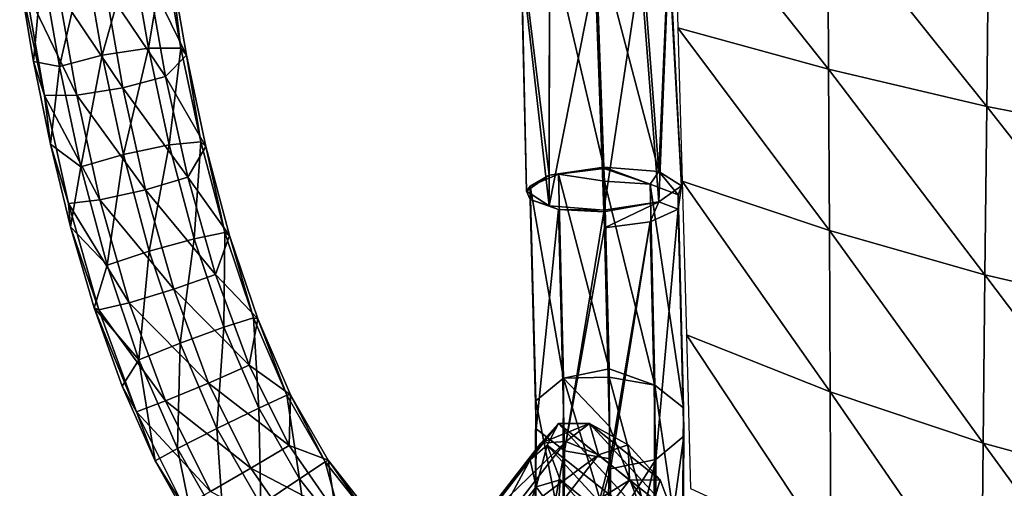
# Model space of a CAD drawing. Header units: millimetres. Extents: x -311 to 311, y 0 to 890.
# Tile 19 of 70: x -298 to -139, y 482 to 558. Entities that reach past the tile are written whole.
import ezdxf

# ---------------------------------------------------------------- set-up
doc = ezdxf.new("R2010")
doc.units = ezdxf.units.MM
doc.header["$LTSCALE"] = 81.481481
for name, color, linetype in [('10', 7, 'CONTINUOUS'), ('34', 7, 'CONTINUOUS'), ('35', 7, 'CONTINUOUS'), ('36', 7, 'CONTINUOUS'), ('7', 7, 'CONTINUOUS'), ('8', 7, 'CONTINUOUS'), ('88', 7, 'CONTINUOUS'), ('89', 7, 'CONTINUOUS'), ('9', 7, 'CONTINUOUS'), ('93', 7, 'CONTINUOUS')]:
    doc.layers.add(name, color=color, linetype=linetype)

msp = doc.modelspace()

# ---------------------------------------------------------------- linework, layer by layer
at = {"layer": '10', "linetype": 'Continuous'}
for points in [[(-203.42, 534.22, -454.11), (-194.59, 533.51, -457.71), (-204.85, 572.55, -465.2), (-203.42, 534.22, -454.11)], [(-204.85, 572.55, -465.2), (-194.59, 533.51, -457.71), (-197.51, 572.14, -467.56), (-204.85, 572.55, -465.2)], [(-197.51, 572.14, -467.56), (-194.59, 533.51, -457.71), (-192.97, 570.56, -473.61), (-197.51, 572.14, -467.56)], [(-194.59, 533.51, -457.71), (-190.93, 531.18, -466.24), (-192.97, 570.56, -473.61), (-194.59, 533.51, -457.71)], [(-192.97, 570.56, -473.61), (-190.93, 531.18, -466.24), (-192.97, 568.41, -481.03), (-192.97, 570.56, -473.61)], [(-192.97, 568.41, -481.03), (-194.59, 528.59, -474.69), (-197.51, 566.52, -486.99), (-192.97, 568.41, -481.03)], [(-190.93, 531.18, -466.24), (-194.59, 528.59, -474.69), (-192.97, 568.41, -481.03), (-190.93, 531.18, -466.24)], [(-203.42, 527.27, -478.12), (-204.85, 565.61, -489.21), (-197.51, 566.52, -486.99), (-203.42, 527.27, -478.12)], [(-194.59, 528.59, -474.69), (-203.42, 527.27, -478.12), (-197.51, 566.52, -486.99), (-194.59, 528.59, -474.69)]]:
    msp.add_3dface(points, dxfattribs=at)
at = {"layer": '34', "linetype": 'Continuous'}
for points in [[(-212.57, 489.39, -435.38), (-194.07, 474.69, -438.04), (-210.76, 492.87, -442.03), (-212.57, 489.39, -435.38)], [(-205.77, 492.88, -447.93), (-210.76, 492.87, -442.03), (-192.26, 478.18, -444.7), (-205.77, 492.88, -447.93)], [(-210.76, 492.87, -442.03), (-194.07, 474.69, -438.04), (-192.26, 478.18, -444.7), (-210.76, 492.87, -442.03)], [(-199.49, 489.41, -450.81), (-205.77, 492.88, -447.93), (-194.33, 483.8, -449.57), (-199.49, 489.41, -450.81)], [(-194.33, 483.8, -449.57), (-205.77, 492.88, -447.93), (-192.26, 478.18, -444.7), (-194.33, 483.8, -449.57)], [(-199.06, 474.69, -432.15), (-194.07, 474.69, -438.04), (-212.57, 489.39, -435.38), (-199.06, 474.69, -432.15)], [(-210.49, 483.77, -430.5), (-199.06, 474.69, -432.15), (-212.57, 489.39, -435.38), (-210.49, 483.77, -430.5)], [(-205.33, 478.15, -429.27), (-199.06, 474.69, -432.15), (-210.49, 483.77, -430.5), (-205.33, 478.15, -429.27)]]:
    msp.add_3dface(points, dxfattribs=at)
at = {"layer": '35', "linetype": 'Continuous'}
for points in [[(-212.57, 489.39, -435.38), (-210.76, 492.87, -442.03), (-215.32, 487.02, -438.81), (-212.57, 489.39, -435.38)], [(-210.76, 492.87, -442.03), (-213.57, 489.69, -444.44), (-215.32, 487.02, -438.81), (-210.76, 492.87, -442.03)], [(-224.72, 475.33, -454.47), (-226.39, 472.76, -448.77), (-213.57, 489.69, -444.44), (-224.72, 475.33, -454.47)], [(-213.57, 489.69, -444.44), (-226.39, 472.76, -448.77), (-215.32, 487.02, -438.81), (-213.57, 489.69, -444.44)], [(-212.57, 489.39, -435.38), (-215.32, 487.02, -438.81), (-214.33, 482.66, -434.13), (-212.57, 489.39, -435.38)], [(-210.49, 483.77, -430.5), (-212.57, 489.39, -435.38), (-214.33, 482.66, -434.13), (-210.49, 483.77, -430.5)], [(-226.39, 472.76, -448.77), (-225.17, 468.71, -443.88), (-215.32, 487.02, -438.81), (-226.39, 472.76, -448.77)], [(-215.32, 487.02, -438.81), (-225.17, 468.71, -443.88), (-214.33, 482.66, -434.13), (-215.32, 487.02, -438.81)], [(-225.17, 468.71, -443.88), (-221.37, 464.26, -441.1), (-214.33, 482.66, -434.13), (-225.17, 468.71, -443.88)], [(-214.33, 482.66, -434.13), (-221.37, 464.26, -441.1), (-210.86, 477.81, -431.64), (-214.33, 482.66, -434.13)], [(-210.49, 483.77, -430.5), (-214.33, 482.66, -434.13), (-210.86, 477.81, -431.64), (-210.49, 483.77, -430.5)], [(-205.33, 478.15, -429.27), (-210.49, 483.77, -430.5), (-210.86, 477.81, -431.64), (-205.33, 478.15, -429.27)]]:
    msp.add_3dface(points, dxfattribs=at)
at = {"layer": '36', "linetype": 'Continuous'}
for points in [[(-210.76, 492.87, -442.03), (-205.77, 492.88, -447.93), (-213.57, 489.69, -444.44), (-210.76, 492.87, -442.03)], [(-213.57, 489.69, -444.44), (-205.77, 492.88, -447.93), (-209.54, 489.98, -449.49), (-213.57, 489.69, -444.44)], [(-205.77, 492.88, -447.93), (-204.31, 487.8, -452.62), (-209.54, 489.98, -449.49), (-205.77, 492.88, -447.93)], [(-205.77, 492.88, -447.93), (-199.49, 489.41, -450.81), (-204.31, 487.8, -452.62), (-205.77, 492.88, -447.93)], [(-224.72, 475.33, -454.47), (-213.57, 489.69, -444.44), (-209.54, 489.98, -449.49), (-224.72, 475.33, -454.47)], [(-220.61, 475.73, -459.45), (-224.72, 475.33, -454.47), (-209.54, 489.98, -449.49), (-220.61, 475.73, -459.45)], [(-204.31, 487.8, -452.62), (-220.61, 475.73, -459.45), (-209.54, 489.98, -449.49), (-204.31, 487.8, -452.62)], [(-199.49, 489.41, -450.81), (-199.29, 483.74, -452.99), (-204.31, 487.8, -452.62), (-199.49, 489.41, -450.81)], [(-199.49, 489.41, -450.81), (-194.33, 483.8, -449.57), (-199.29, 483.74, -452.99), (-199.49, 489.41, -450.81)], [(-215.15, 473.85, -462.37), (-220.61, 475.73, -459.45), (-204.31, 487.8, -452.62), (-215.15, 473.85, -462.37)], [(-199.29, 483.74, -452.99), (-215.15, 473.85, -462.37), (-204.31, 487.8, -452.62), (-199.29, 483.74, -452.99)], [(-209.81, 470.2, -462.45), (-215.15, 473.85, -462.37), (-199.29, 483.74, -452.99), (-209.81, 470.2, -462.45)], [(-195.82, 478.88, -450.5), (-209.81, 470.2, -462.45), (-199.29, 483.74, -452.99), (-195.82, 478.88, -450.5)], [(-194.33, 483.8, -449.57), (-195.82, 478.88, -450.5), (-199.29, 483.74, -452.99), (-194.33, 483.8, -449.57)], [(-194.33, 483.8, -449.57), (-192.26, 478.18, -444.7), (-195.82, 478.88, -450.5), (-194.33, 483.8, -449.57)]]:
    msp.add_3dface(points, dxfattribs=at)
at = {"layer": '7', "linetype": 'Continuous'}
for points in [[(-212.25, 532.9, -457.53), (-203.41, 533.99, -454.04), (-203.42, 534.22, -454.11), (-212.25, 532.9, -457.53)], [(-210.75, 533.07, -456.26), (-203.41, 533.99, -454.04), (-212.25, 532.9, -457.53), (-210.75, 533.07, -456.26)], [(-203.41, 533.99, -454.04), (-210.75, 533.07, -456.26), (-203.34, 531.92, -453.41), (-203.41, 533.99, -454.04)], [(-215.91, 530.32, -465.99), (-215.29, 531.16, -462.21), (-212.25, 532.9, -457.53), (-215.91, 530.32, -465.99)], [(-215.29, 531.16, -462.21), (-209.91, 500.19, -440.32), (-210.75, 533.07, -456.26), (-215.29, 531.16, -462.21)], [(-215.29, 531.16, -462.21), (-210.75, 533.07, -456.26), (-212.25, 532.9, -457.53), (-215.29, 531.16, -462.21)], [(-209.91, 500.19, -440.32), (-202.58, 501.67, -438.37), (-210.75, 533.07, -456.26), (-209.91, 500.19, -440.32)], [(-210.75, 533.07, -456.26), (-202.58, 501.67, -438.37), (-203.34, 531.92, -453.41), (-210.75, 533.07, -456.26)], [(-215.29, 529, -469.63), (-215.29, 531.16, -462.21), (-215.91, 530.32, -465.99), (-215.29, 529, -469.63)], [(-212.25, 527.99, -474.52), (-215.29, 529, -469.63), (-215.91, 530.32, -465.99), (-212.25, 527.99, -474.52)], [(-214.4, 496.51, -445.42), (-209.91, 500.19, -440.32), (-215.29, 531.16, -462.21), (-214.4, 496.51, -445.42)], [(-215.29, 529, -469.63), (-214.4, 496.51, -445.42), (-215.29, 531.16, -462.21), (-215.29, 529, -469.63)], [(-214.34, 492.03, -451.71), (-214.4, 496.51, -445.42), (-215.29, 529, -469.63), (-214.34, 492.03, -451.71)], [(-210.75, 527.4, -475.67), (-214.34, 492.03, -451.71), (-215.29, 529, -469.63), (-210.75, 527.4, -475.67)], [(-210.75, 527.4, -475.67), (-215.29, 529, -469.63), (-212.25, 527.99, -474.52), (-210.75, 527.4, -475.67)], [(-209.75, 488.47, -456.8), (-214.34, 492.03, -451.71), (-210.75, 527.4, -475.67), (-209.75, 488.47, -456.8)], [(-203.42, 527.27, -478.12), (-210.75, 527.4, -475.67), (-212.25, 527.99, -474.52), (-203.42, 527.27, -478.12)], [(-203.41, 526.98, -478.04), (-209.75, 488.47, -456.8), (-210.75, 527.4, -475.67), (-203.41, 526.98, -478.04)], [(-203.41, 526.98, -478.04), (-210.75, 527.4, -475.67), (-203.42, 527.27, -478.12), (-203.41, 526.98, -478.04)], [(-203.32, 524.44, -477.27), (-209.75, 488.47, -456.8), (-203.41, 526.98, -478.04), (-203.32, 524.44, -477.27)], [(-202.39, 487.17, -458.74), (-209.75, 488.47, -456.8), (-203.32, 524.44, -477.27), (-202.39, 487.17, -458.74)], [(-202.58, 501.67, -438.37), (-209.91, 500.19, -440.32), (-202.57, 500.36, -437.43), (-202.58, 501.67, -438.37)], [(-214.4, 496.51, -445.42), (-210.04, 474.37, -414.47), (-209.91, 500.19, -440.32), (-214.4, 496.51, -445.42)], [(-210.04, 474.37, -414.47), (-202.71, 476.28, -412.96), (-209.91, 500.19, -440.32), (-210.04, 474.37, -414.47)], [(-202.57, 500.36, -437.43), (-209.91, 500.19, -440.32), (-202.52, 492.41, -430.98), (-202.57, 500.36, -437.43)], [(-209.91, 500.19, -440.32), (-202.71, 476.28, -412.96), (-202.52, 492.41, -430.98), (-209.91, 500.19, -440.32)], [(-214.54, 469.3, -418.17), (-210.04, 474.37, -414.47), (-214.4, 496.51, -445.42), (-214.54, 469.3, -418.17)], [(-214.34, 492.03, -451.71), (-214.54, 469.3, -418.17), (-214.4, 496.51, -445.42), (-214.34, 492.03, -451.71)], [(-214.49, 463, -422.65), (-214.54, 469.3, -418.17), (-214.34, 492.03, -451.71), (-214.49, 463, -422.65)], [(-209.75, 488.47, -456.8), (-214.49, 463, -422.65), (-214.34, 492.03, -451.71), (-209.75, 488.47, -456.8)], [(-209.91, 457.88, -426.18), (-214.49, 463, -422.65), (-209.75, 488.47, -456.8), (-209.91, 457.88, -426.18)], [(-202.39, 487.17, -458.74), (-209.91, 457.88, -426.18), (-209.75, 488.47, -456.8), (-202.39, 487.17, -458.74)], [(-202.37, 485.56, -457.57), (-209.91, 457.88, -426.18), (-202.39, 487.17, -458.74), (-202.37, 485.56, -457.57)], [(-202.31, 475.77, -449.64), (-209.91, 457.88, -426.18), (-202.37, 485.56, -457.57), (-202.31, 475.77, -449.64)]]:
    msp.add_3dface(points, dxfattribs=at)
at = {"layer": '8', "linetype": 'Continuous'}
for points in [[(-203.42, 534.22, -454.11), (-203.41, 533.99, -454.04), (-195.99, 531.45, -455.76), (-203.42, 534.22, -454.11)], [(-203.42, 534.22, -454.11), (-195.99, 531.45, -455.76), (-194.59, 533.51, -457.71), (-203.42, 534.22, -454.11)], [(-203.41, 533.99, -454.04), (-203.34, 531.92, -453.41), (-195.99, 531.45, -455.76), (-203.41, 533.99, -454.04)], [(-195.99, 531.45, -455.76), (-191.45, 529.73, -461.77), (-194.59, 533.51, -457.71), (-195.99, 531.45, -455.76)], [(-194.59, 533.51, -457.71), (-191.45, 529.73, -461.77), (-190.93, 531.18, -466.24), (-194.59, 533.51, -457.71)], [(-203.34, 531.92, -453.41), (-202.58, 501.67, -438.37), (-195.2, 499.03, -439.34), (-203.34, 531.92, -453.41)], [(-203.34, 531.92, -453.41), (-195.2, 499.03, -439.34), (-195.99, 531.45, -455.76), (-203.34, 531.92, -453.41)], [(-195.2, 499.03, -439.34), (-190.61, 495.38, -444.37), (-195.99, 531.45, -455.76), (-195.2, 499.03, -439.34)], [(-195.99, 531.45, -455.76), (-190.61, 495.38, -444.37), (-191.45, 529.73, -461.77), (-195.99, 531.45, -455.76)], [(-190.93, 531.18, -466.24), (-191.44, 527.41, -469.14), (-194.59, 528.59, -474.69), (-190.93, 531.18, -466.24)], [(-191.45, 529.73, -461.77), (-191.44, 527.41, -469.14), (-190.93, 531.18, -466.24), (-191.45, 529.73, -461.77)], [(-203.41, 526.98, -478.04), (-203.42, 527.27, -478.12), (-194.59, 528.59, -474.69), (-203.41, 526.98, -478.04)], [(-203.32, 524.44, -477.27), (-203.41, 526.98, -478.04), (-194.59, 528.59, -474.69), (-203.32, 524.44, -477.27)], [(-195.98, 525.4, -475.06), (-203.32, 524.44, -477.27), (-194.59, 528.59, -474.69), (-195.98, 525.4, -475.06)], [(-191.44, 527.41, -469.14), (-195.98, 525.4, -475.06), (-194.59, 528.59, -474.69), (-191.44, 527.41, -469.14)], [(-190.61, 495.38, -444.37), (-190.55, 490.81, -450.6), (-191.45, 529.73, -461.77), (-190.61, 495.38, -444.37)], [(-191.45, 529.73, -461.77), (-190.55, 490.81, -450.6), (-191.44, 527.41, -469.14), (-191.45, 529.73, -461.77)], [(-191.44, 527.41, -469.14), (-195.04, 487.06, -455.64), (-195.98, 525.4, -475.06), (-191.44, 527.41, -469.14)], [(-190.55, 490.81, -450.6), (-195.04, 487.06, -455.64), (-191.44, 527.41, -469.14), (-190.55, 490.81, -450.6)], [(-202.39, 487.17, -458.74), (-203.32, 524.44, -477.27), (-195.98, 525.4, -475.06), (-202.39, 487.17, -458.74)], [(-202.37, 485.56, -457.57), (-202.39, 487.17, -458.74), (-195.98, 525.4, -475.06), (-202.37, 485.56, -457.57)], [(-195.04, 487.06, -455.64), (-202.37, 485.56, -457.57), (-195.98, 525.4, -475.06), (-195.04, 487.06, -455.64)], [(-202.58, 501.67, -438.37), (-202.57, 500.36, -437.43), (-195.2, 499.03, -439.34), (-202.58, 501.67, -438.37)], [(-202.57, 500.36, -437.43), (-202.52, 492.41, -430.98), (-195.37, 473.67, -413.31), (-202.57, 500.36, -437.43)], [(-202.57, 500.36, -437.43), (-195.37, 473.67, -413.31), (-195.2, 499.03, -439.34), (-202.57, 500.36, -437.43)], [(-195.37, 473.67, -413.31), (-190.79, 468.51, -416.79), (-195.2, 499.03, -439.34), (-195.37, 473.67, -413.31)], [(-195.2, 499.03, -439.34), (-190.79, 468.51, -416.79), (-190.61, 495.38, -444.37), (-195.2, 499.03, -439.34)], [(-190.79, 468.51, -416.79), (-190.74, 462.17, -421.2), (-190.61, 495.38, -444.37), (-190.79, 468.51, -416.79)], [(-190.61, 495.38, -444.37), (-190.74, 462.17, -421.2), (-190.55, 490.81, -450.6), (-190.61, 495.38, -444.37)], [(-202.52, 492.41, -430.98), (-202.71, 476.28, -412.96), (-195.37, 473.67, -413.31), (-202.52, 492.41, -430.98)], [(-190.74, 462.17, -421.2), (-195.24, 457.06, -424.85), (-190.55, 490.81, -450.6), (-190.74, 462.17, -421.2)], [(-190.55, 490.81, -450.6), (-195.24, 457.06, -424.85), (-195.04, 487.06, -455.64), (-190.55, 490.81, -450.6)], [(-202.58, 455.14, -426.35), (-202.55, 455.9, -427.44), (-195.04, 487.06, -455.64), (-202.58, 455.14, -426.35)], [(-195.24, 457.06, -424.85), (-202.58, 455.14, -426.35), (-195.04, 487.06, -455.64), (-195.24, 457.06, -424.85)], [(-202.55, 455.9, -427.44), (-202.31, 475.77, -449.64), (-195.04, 487.06, -455.64), (-202.55, 455.9, -427.44)], [(-202.31, 475.77, -449.64), (-202.37, 485.56, -457.57), (-195.04, 487.06, -455.64), (-202.31, 475.77, -449.64)]]:
    msp.add_3dface(points, dxfattribs=at)
at = {"layer": '88', "linetype": 'Continuous'}
for points in [[(-270.71, 552.28, -162.04), (-276.9, 565.03, -171.46), (-273.28, 567.08, -164.98), (-270.71, 552.28, -162.04)], [(-276.9, 565.03, -171.46), (-274.06, 548.83, -168.29), (-283.79, 563.26, -174.48), (-276.9, 565.03, -171.46)], [(-274.06, 548.83, -168.29), (-276.9, 565.03, -171.46), (-270.71, 552.28, -162.04), (-274.06, 548.83, -168.29)], [(-296.58, 562.91, -167.22), (-293.57, 545.74, -163.86), (-297.58, 564.47, -159.72), (-296.58, 562.91, -167.22)], [(-297.58, 564.47, -159.72), (-293.57, 545.74, -163.86), (-295.33, 551.26, -157.03), (-297.58, 564.47, -159.72)], [(-291.31, 562.45, -172.86), (-288.39, 545.8, -169.61), (-296.58, 562.91, -167.22), (-291.31, 562.45, -172.86)], [(-296.58, 562.91, -167.22), (-288.39, 545.8, -169.61), (-293.57, 545.74, -163.86), (-296.58, 562.91, -167.22)], [(-283.79, 563.26, -174.48), (-280.94, 546.98, -171.3), (-291.31, 562.45, -172.86), (-283.79, 563.26, -174.48)], [(-291.31, 562.45, -172.86), (-280.94, 546.98, -171.3), (-288.39, 545.8, -169.61), (-291.31, 562.45, -172.86)], [(-283.79, 563.26, -174.48), (-274.06, 548.83, -168.29), (-280.94, 546.98, -171.3), (-283.79, 563.26, -174.48)], [(-267.56, 537.52, -159.87), (-274.06, 548.83, -168.29), (-270.71, 552.28, -162.04), (-267.56, 537.52, -159.87)], [(-295.33, 551.26, -157.03), (-293.57, 545.74, -163.86), (-292.63, 537.91, -154.91), (-295.33, 551.26, -157.03)], [(-274.06, 548.83, -168.29), (-270.48, 532.6, -166.02), (-280.94, 546.98, -171.3), (-274.06, 548.83, -168.29)], [(-270.48, 532.6, -166.02), (-274.06, 548.83, -168.29), (-267.56, 537.52, -159.87), (-270.48, 532.6, -166.02)], [(-280.94, 546.98, -171.3), (-277.31, 530.55, -169), (-288.39, 545.8, -169.61), (-280.94, 546.98, -171.3)], [(-280.94, 546.98, -171.3), (-270.48, 532.6, -166.02), (-277.31, 530.55, -169), (-280.94, 546.98, -171.3)], [(-288.39, 545.8, -169.61), (-284.66, 528.92, -167.25), (-293.57, 545.74, -163.86), (-288.39, 545.8, -169.61)], [(-293.57, 545.74, -163.86), (-284.66, 528.92, -167.25), (-289.72, 528.34, -161.42), (-293.57, 545.74, -163.86)], [(-293.57, 545.74, -163.86), (-289.72, 528.34, -161.42), (-292.63, 537.91, -154.91), (-293.57, 545.74, -163.86)], [(-288.39, 545.8, -169.61), (-277.31, 530.55, -169), (-284.66, 528.92, -167.25), (-288.39, 545.8, -169.61)], [(-292.63, 537.91, -154.91), (-289.72, 528.34, -161.42), (-289.41, 524.6, -153.28), (-292.63, 537.91, -154.91)], [(-263.76, 523.2, -158.36), (-270.48, 532.6, -166.02), (-267.56, 537.52, -159.87), (-263.76, 523.2, -158.36)], [(-270.48, 532.6, -166.02), (-266.02, 516.91, -164.53), (-277.31, 530.55, -169), (-270.48, 532.6, -166.02)], [(-266.02, 516.91, -164.53), (-270.48, 532.6, -166.02), (-263.76, 523.2, -158.36), (-266.02, 516.91, -164.53)], [(-277.31, 530.55, -169), (-272.76, 514.51, -167.48), (-284.66, 528.92, -167.25), (-277.31, 530.55, -169)], [(-277.31, 530.55, -169), (-266.02, 516.91, -164.53), (-272.76, 514.51, -167.48), (-277.31, 530.55, -169)], [(-284.66, 528.92, -167.25), (-279.95, 512.32, -165.67), (-289.72, 528.34, -161.42), (-284.66, 528.92, -167.25)], [(-284.66, 528.92, -167.25), (-272.76, 514.51, -167.48), (-279.95, 512.32, -165.67), (-284.66, 528.92, -167.25)], [(-289.72, 528.34, -161.42), (-279.95, 512.32, -165.67), (-284.85, 511.19, -159.79), (-289.72, 528.34, -161.42)], [(-289.72, 528.34, -161.42), (-284.85, 511.19, -159.79), (-289.41, 524.6, -153.28), (-289.72, 528.34, -161.42)], [(-289.41, 524.6, -153.28), (-284.85, 511.19, -159.79), (-285.58, 511.53, -152.11), (-289.41, 524.6, -153.28)], [(-259.22, 509.73, -157.4), (-266.02, 516.91, -164.53), (-263.76, 523.2, -158.36), (-259.22, 509.73, -157.4)], [(-266.02, 516.91, -164.53), (-260.59, 502.3, -163.66), (-272.76, 514.51, -167.48), (-266.02, 516.91, -164.53)], [(-260.59, 502.3, -163.66), (-266.02, 516.91, -164.53), (-259.22, 509.73, -157.4), (-260.59, 502.3, -163.66)], [(-272.76, 514.51, -167.48), (-267.13, 499.38, -166.59), (-279.95, 512.32, -165.67), (-272.76, 514.51, -167.48)], [(-272.76, 514.51, -167.48), (-260.59, 502.3, -163.66), (-267.13, 499.38, -166.59), (-272.76, 514.51, -167.48)], [(-284.85, 511.19, -159.79), (-278.74, 494.75, -158.84), (-285.58, 511.53, -152.11), (-284.85, 511.19, -159.79)], [(-285.58, 511.53, -152.11), (-278.74, 494.75, -158.84), (-281.06, 498.89, -151.32), (-285.58, 511.53, -152.11)], [(-279.95, 512.32, -165.67), (-274.07, 496.5, -164.75), (-284.85, 511.19, -159.79), (-279.95, 512.32, -165.67)], [(-284.85, 511.19, -159.79), (-274.07, 496.5, -164.75), (-278.74, 494.75, -158.84), (-284.85, 511.19, -159.79)], [(-279.95, 512.32, -165.67), (-267.13, 499.38, -166.59), (-274.07, 496.5, -164.75), (-279.95, 512.32, -165.67)], [(-253.92, 497.52, -156.88), (-260.59, 502.3, -163.66), (-259.22, 509.73, -157.4), (-253.92, 497.52, -156.88)], [(-260.59, 502.3, -163.66), (-254.13, 489.32, -163.29), (-267.13, 499.38, -166.59), (-260.59, 502.3, -163.66)], [(-254.13, 489.32, -163.29), (-260.59, 502.3, -163.66), (-253.92, 497.52, -156.88), (-254.13, 489.32, -163.29)], [(-281.06, 498.89, -151.32), (-278.74, 494.75, -158.84), (-275.73, 486.87, -150.88), (-281.06, 498.89, -151.32)], [(-267.13, 499.38, -166.59), (-260.3, 485.69, -166.21), (-274.07, 496.5, -164.75), (-267.13, 499.38, -166.59)], [(-267.13, 499.38, -166.59), (-254.13, 489.32, -163.29), (-260.3, 485.69, -166.21), (-267.13, 499.38, -166.59)], [(-247.87, 486.98, -156.71), (-254.13, 489.32, -163.29), (-253.92, 497.52, -156.88), (-247.87, 486.98, -156.71)], [(-274.07, 496.5, -164.75), (-266.8, 481.93, -164.35), (-278.74, 494.75, -158.84), (-274.07, 496.5, -164.75)], [(-274.07, 496.5, -164.75), (-260.3, 485.69, -166.21), (-266.8, 481.93, -164.35), (-274.07, 496.5, -164.75)], [(-278.74, 494.75, -158.84), (-266.8, 481.93, -164.35), (-271.14, 479.49, -158.44), (-278.74, 494.75, -158.84)], [(-278.74, 494.75, -158.84), (-271.14, 479.49, -158.44), (-275.73, 486.87, -150.88), (-278.74, 494.75, -158.84)], [(-254.13, 489.32, -163.29), (-246.63, 478.48, -163.28), (-260.3, 485.69, -166.21), (-254.13, 489.32, -163.29)], [(-246.63, 478.48, -163.28), (-254.13, 489.32, -163.29), (-247.87, 486.98, -156.71), (-246.63, 478.48, -163.28)], [(-275.73, 486.87, -150.88), (-271.14, 479.49, -158.44), (-269.45, 475.65, -150.7), (-275.73, 486.87, -150.88)], [(-260.3, 485.69, -166.21), (-252.15, 473.92, -166.2), (-266.8, 481.93, -164.35), (-260.3, 485.69, -166.21)], [(-260.3, 485.69, -166.21), (-246.63, 478.48, -163.28), (-252.15, 473.92, -166.2), (-260.3, 485.69, -166.21)], [(-241.16, 478.44, -156.79), (-246.63, 478.48, -163.28), (-247.87, 486.98, -156.71), (-241.16, 478.44, -156.79)]]:
    msp.add_3dface(points, dxfattribs=at)
at = {"layer": '89', "linetype": 'Continuous'}
for points in [[(-293.95, 566.52, -153.24), (-291.16, 550.41, -150.04), (-287.06, 568.29, -150.21), (-293.95, 566.52, -153.24)], [(-287.06, 568.29, -150.21), (-291.16, 550.41, -150.04), (-284.28, 552.25, -147.02), (-287.06, 568.29, -150.21)], [(-287.06, 568.29, -150.21), (-284.28, 552.25, -147.02), (-279.54, 569.1, -151.83), (-287.06, 568.29, -150.21)], [(-279.54, 569.1, -151.83), (-284.28, 552.25, -147.02), (-276.82, 553.39, -148.71), (-279.54, 569.1, -151.83)], [(-279.54, 569.1, -151.83), (-276.82, 553.39, -148.71), (-274.28, 568.64, -157.48), (-279.54, 569.1, -151.83)], [(-274.28, 568.64, -157.48), (-276.82, 553.39, -148.71), (-271.63, 553.4, -154.45), (-274.28, 568.64, -157.48)], [(-273.28, 567.08, -164.98), (-274.28, 568.64, -157.48), (-271.63, 553.4, -154.45), (-273.28, 567.08, -164.98)], [(-297.58, 564.47, -159.72), (-295.33, 551.26, -157.03), (-293.95, 566.52, -153.24), (-297.58, 564.47, -159.72)], [(-293.95, 566.52, -153.24), (-295.33, 551.26, -157.03), (-291.16, 550.41, -150.04), (-293.95, 566.52, -153.24)], [(-270.71, 552.28, -162.04), (-273.28, 567.08, -164.98), (-271.63, 553.4, -154.45), (-270.71, 552.28, -162.04)], [(-291.16, 550.41, -150.04), (-287.71, 534.26, -147.66), (-284.28, 552.25, -147.02), (-291.16, 550.41, -150.04)], [(-284.28, 552.25, -147.02), (-287.71, 534.26, -147.66), (-280.87, 536.26, -144.67), (-284.28, 552.25, -147.02)], [(-284.28, 552.25, -147.02), (-280.87, 536.26, -144.67), (-276.82, 553.39, -148.71), (-284.28, 552.25, -147.02)], [(-276.82, 553.39, -148.71), (-280.87, 536.26, -144.67), (-273.49, 537.79, -146.42), (-276.82, 553.39, -148.71)], [(-276.82, 553.39, -148.71), (-273.49, 537.79, -146.42), (-271.63, 553.4, -154.45), (-276.82, 553.39, -148.71)], [(-271.63, 553.4, -154.45), (-273.49, 537.79, -146.42), (-268.41, 538.27, -152.22), (-271.63, 553.4, -154.45)], [(-270.71, 552.28, -162.04), (-271.63, 553.4, -154.45), (-268.41, 538.27, -152.22), (-270.71, 552.28, -162.04)], [(-267.56, 537.52, -159.87), (-270.71, 552.28, -162.04), (-268.41, 538.27, -152.22), (-267.56, 537.52, -159.87)], [(-295.33, 551.26, -157.03), (-292.63, 537.91, -154.91), (-291.16, 550.41, -150.04), (-295.33, 551.26, -157.03)], [(-291.16, 550.41, -150.04), (-292.63, 537.91, -154.91), (-287.71, 534.26, -147.66), (-291.16, 550.41, -150.04)], [(-273.49, 537.79, -146.42), (-269.47, 522.67, -144.82), (-268.41, 538.27, -152.22), (-273.49, 537.79, -146.42)], [(-268.41, 538.27, -152.22), (-269.47, 522.67, -144.82), (-264.51, 523.64, -150.68), (-268.41, 538.27, -152.22)], [(-267.56, 537.52, -159.87), (-268.41, 538.27, -152.22), (-264.51, 523.64, -150.68), (-267.56, 537.52, -159.87)], [(-292.63, 537.91, -154.91), (-289.41, 524.6, -153.28), (-287.71, 534.26, -147.66), (-292.63, 537.91, -154.91)], [(-280.87, 536.26, -144.67), (-276.72, 520.67, -143.02), (-273.49, 537.79, -146.42), (-280.87, 536.26, -144.67)], [(-273.49, 537.79, -146.42), (-276.72, 520.67, -143.02), (-269.47, 522.67, -144.82), (-273.49, 537.79, -146.42)], [(-263.76, 523.2, -158.36), (-267.56, 537.52, -159.87), (-264.51, 523.64, -150.68), (-263.76, 523.2, -158.36)], [(-287.71, 534.26, -147.66), (-283.49, 518.39, -145.98), (-280.87, 536.26, -144.67), (-287.71, 534.26, -147.66)], [(-280.87, 536.26, -144.67), (-283.49, 518.39, -145.98), (-276.72, 520.67, -143.02), (-280.87, 536.26, -144.67)], [(-287.71, 534.26, -147.66), (-289.41, 524.6, -153.28), (-283.49, 518.39, -145.98), (-287.71, 534.26, -147.66)], [(-289.41, 524.6, -153.28), (-285.58, 511.53, -152.11), (-283.49, 518.39, -145.98), (-289.41, 524.6, -153.28)], [(-276.72, 520.67, -143.02), (-271.72, 505.82, -141.98), (-269.47, 522.67, -144.82), (-276.72, 520.67, -143.02)], [(-269.47, 522.67, -144.82), (-271.72, 505.82, -141.98), (-264.67, 508.4, -143.81), (-269.47, 522.67, -144.82)], [(-269.47, 522.67, -144.82), (-264.67, 508.4, -143.81), (-264.51, 523.64, -150.68), (-269.47, 522.67, -144.82)], [(-264.51, 523.64, -150.68), (-264.67, 508.4, -143.81), (-259.89, 509.9, -149.71), (-264.51, 523.64, -150.68)], [(-263.76, 523.2, -158.36), (-264.51, 523.64, -150.68), (-259.89, 509.9, -149.71), (-263.76, 523.2, -158.36)], [(-259.22, 509.73, -157.4), (-263.76, 523.2, -158.36), (-259.89, 509.9, -149.71), (-259.22, 509.73, -157.4)], [(-283.49, 518.39, -145.98), (-278.35, 503.13, -144.91), (-276.72, 520.67, -143.02), (-283.49, 518.39, -145.98)], [(-276.72, 520.67, -143.02), (-278.35, 503.13, -144.91), (-271.72, 505.82, -141.98), (-276.72, 520.67, -143.02)], [(-283.49, 518.39, -145.98), (-285.58, 511.53, -152.11), (-278.35, 503.13, -144.91), (-283.49, 518.39, -145.98)], [(-285.58, 511.53, -152.11), (-281.06, 498.89, -151.32), (-278.35, 503.13, -144.91), (-285.58, 511.53, -152.11)], [(-264.67, 508.4, -143.81), (-259.03, 495.36, -143.26), (-259.89, 509.9, -149.71), (-264.67, 508.4, -143.81)], [(-259.22, 509.73, -157.4), (-259.89, 509.9, -149.71), (-254.5, 497.45, -149.18), (-259.22, 509.73, -157.4)], [(-259.89, 509.9, -149.71), (-259.03, 495.36, -143.26), (-254.5, 497.45, -149.18), (-259.89, 509.9, -149.71)], [(-253.92, 497.52, -156.88), (-259.22, 509.73, -157.4), (-254.5, 497.45, -149.18), (-253.92, 497.52, -156.88)], [(-271.72, 505.82, -141.98), (-265.78, 492.06, -141.42), (-264.67, 508.4, -143.81), (-271.72, 505.82, -141.98)], [(-264.67, 508.4, -143.81), (-265.78, 492.06, -141.42), (-259.03, 495.36, -143.26), (-264.67, 508.4, -143.81)], [(-278.35, 503.13, -144.91), (-272.16, 488.82, -144.34), (-271.72, 505.82, -141.98), (-278.35, 503.13, -144.91)], [(-271.72, 505.82, -141.98), (-272.16, 488.82, -144.34), (-265.78, 492.06, -141.42), (-271.72, 505.82, -141.98)], [(-281.06, 498.89, -151.32), (-275.73, 486.87, -150.88), (-278.35, 503.13, -144.91), (-281.06, 498.89, -151.32)], [(-278.35, 503.13, -144.91), (-275.73, 486.87, -150.88), (-272.16, 488.82, -144.34), (-278.35, 503.13, -144.91)], [(-259.03, 495.36, -143.26), (-252.49, 483.94, -143.09), (-254.5, 497.45, -149.18), (-259.03, 495.36, -143.26)], [(-253.92, 497.52, -156.88), (-254.5, 497.45, -149.18), (-248.34, 486.69, -149), (-253.92, 497.52, -156.88)], [(-254.5, 497.45, -149.18), (-252.49, 483.94, -143.09), (-248.34, 486.69, -149), (-254.5, 497.45, -149.18)], [(-247.87, 486.98, -156.71), (-253.92, 497.52, -156.88), (-248.34, 486.69, -149), (-247.87, 486.98, -156.71)], [(-265.78, 492.06, -141.42), (-258.74, 479.78, -141.23), (-259.03, 495.36, -143.26), (-265.78, 492.06, -141.42)], [(-259.03, 495.36, -143.26), (-258.74, 479.78, -141.23), (-252.49, 483.94, -143.09), (-259.03, 495.36, -143.26)], [(-272.16, 488.82, -144.34), (-264.69, 475.8, -144.15), (-265.78, 492.06, -141.42), (-272.16, 488.82, -144.34)], [(-265.78, 492.06, -141.42), (-264.69, 475.8, -144.15), (-258.74, 479.78, -141.23), (-265.78, 492.06, -141.42)], [(-275.73, 486.87, -150.88), (-269.45, 475.65, -150.7), (-272.16, 488.82, -144.34), (-275.73, 486.87, -150.88)], [(-272.16, 488.82, -144.34), (-269.45, 475.65, -150.7), (-264.69, 475.8, -144.15), (-272.16, 488.82, -144.34)], [(-252.49, 483.94, -143.09), (-245.04, 474.51, -143.17), (-248.34, 486.69, -149), (-252.49, 483.94, -143.09)], [(-247.87, 486.98, -156.71), (-248.34, 486.69, -149), (-241.48, 477.99, -149.09), (-247.87, 486.98, -156.71)], [(-248.34, 486.69, -149), (-245.04, 474.51, -143.17), (-241.48, 477.99, -149.09), (-248.34, 486.69, -149)], [(-241.16, 478.44, -156.79), (-247.87, 486.98, -156.71), (-241.48, 477.99, -149.09), (-241.16, 478.44, -156.79)], [(-258.74, 479.78, -141.23), (-250.49, 469.34, -141.31), (-252.49, 483.94, -143.09), (-258.74, 479.78, -141.23)], [(-252.49, 483.94, -143.09), (-250.49, 469.34, -141.31), (-245.04, 474.51, -143.17), (-252.49, 483.94, -143.09)]]:
    msp.add_3dface(points, dxfattribs=at)
at = {"layer": '9', "linetype": 'Continuous'}
for points in [[(-216.73, 569.74, -473.37), (-212.25, 532.9, -457.53), (-212.19, 571.64, -467.42), (-216.73, 569.74, -473.37)], [(-212.25, 532.9, -457.53), (-203.42, 534.22, -454.11), (-212.19, 571.64, -467.42), (-212.25, 532.9, -457.53)], [(-212.19, 571.64, -467.42), (-203.42, 534.22, -454.11), (-204.85, 572.55, -465.2), (-212.19, 571.64, -467.42)], [(-215.91, 530.32, -465.99), (-212.25, 532.9, -457.53), (-216.73, 569.74, -473.37), (-215.91, 530.32, -465.99)], [(-216.73, 567.6, -480.8), (-215.91, 530.32, -465.99), (-216.73, 569.74, -473.37), (-216.73, 567.6, -480.8)], [(-212.25, 527.99, -474.52), (-215.91, 530.32, -465.99), (-216.73, 567.6, -480.8), (-212.25, 527.99, -474.52)], [(-212.19, 566.02, -486.84), (-212.25, 527.99, -474.52), (-216.73, 567.6, -480.8), (-212.19, 566.02, -486.84)], [(-204.85, 565.61, -489.21), (-212.25, 527.99, -474.52), (-212.19, 566.02, -486.84), (-204.85, 565.61, -489.21)], [(-203.42, 527.27, -478.12), (-212.25, 527.99, -474.52), (-204.85, 565.61, -489.21), (-203.42, 527.27, -478.12)]]:
    msp.add_3dface(points, dxfattribs=at)
at = {"layer": '93', "linetype": 'Continuous'}
for points in [[(-191.5, 556.69, -454.93), (-167.21, 549.98, -469.38), (-192.19, 581.47, -466.78), (-191.5, 556.69, -454.93)], [(-192.19, 581.47, -466.78), (-167.21, 549.98, -469.38), (-167.33, 575.99, -480.38), (-192.19, 581.47, -466.78)], [(-167.21, 549.98, -469.38), (-141.73, 543.98, -482.17), (-167.33, 575.99, -480.38), (-167.21, 549.98, -469.38)], [(-167.33, 575.99, -480.38), (-141.73, 543.98, -482.17), (-141.44, 571.12, -492.36), (-167.33, 575.99, -480.38)], [(-141.73, 543.98, -482.17), (-115.08, 538.83, -493.07), (-141.44, 571.12, -492.36), (-141.73, 543.98, -482.17)], [(-141.44, 571.12, -492.36), (-115.08, 538.83, -493.07), (-114.56, 566.97, -502.49), (-141.44, 571.12, -492.36)], [(-190.82, 531.92, -443.07), (-167.09, 523.97, -458.37), (-191.5, 556.69, -454.93), (-190.82, 531.92, -443.07)], [(-191.5, 556.69, -454.93), (-167.09, 523.97, -458.37), (-167.21, 549.98, -469.38), (-191.5, 556.69, -454.93)], [(-167.09, 523.97, -458.37), (-142.01, 516.84, -471.99), (-167.21, 549.98, -469.38), (-167.09, 523.97, -458.37)], [(-167.21, 549.98, -469.38), (-142.01, 516.84, -471.99), (-141.73, 543.98, -482.17), (-167.21, 549.98, -469.38)], [(-142.01, 516.84, -471.99), (-115.59, 510.69, -483.65), (-141.73, 543.98, -482.17), (-142.01, 516.84, -471.99)], [(-141.73, 543.98, -482.17), (-115.59, 510.69, -483.65), (-115.08, 538.83, -493.07), (-141.73, 543.98, -482.17)], [(-190.13, 507.15, -431.22), (-166.97, 497.96, -447.36), (-190.82, 531.92, -443.07), (-190.13, 507.15, -431.22)], [(-190.82, 531.92, -443.07), (-166.97, 497.96, -447.36), (-167.09, 523.97, -458.37), (-190.82, 531.92, -443.07)], [(-166.97, 497.96, -447.36), (-142.29, 489.69, -461.81), (-167.09, 523.97, -458.37), (-166.97, 497.96, -447.36)], [(-167.09, 523.97, -458.37), (-142.29, 489.69, -461.81), (-142.01, 516.84, -471.99), (-167.09, 523.97, -458.37)], [(-142.29, 489.69, -461.81), (-116.11, 482.56, -474.23), (-142.01, 516.84, -471.99), (-142.29, 489.69, -461.81)], [(-142.01, 516.84, -471.99), (-116.11, 482.56, -474.23), (-115.59, 510.69, -483.65), (-142.01, 516.84, -471.99)], [(-189.45, 482.37, -419.36), (-166.84, 471.95, -436.35), (-190.13, 507.15, -431.22), (-189.45, 482.37, -419.36)], [(-190.13, 507.15, -431.22), (-166.84, 471.95, -436.35), (-166.97, 497.96, -447.36), (-190.13, 507.15, -431.22)], [(-166.84, 471.95, -436.35), (-142.58, 462.55, -451.63), (-166.97, 497.96, -447.36), (-166.84, 471.95, -436.35)], [(-166.97, 497.96, -447.36), (-142.58, 462.55, -451.63), (-142.29, 489.69, -461.81), (-166.97, 497.96, -447.36)], [(-142.58, 462.55, -451.63), (-116.62, 454.42, -464.81), (-142.29, 489.69, -461.81), (-142.58, 462.55, -451.63)], [(-142.29, 489.69, -461.81), (-116.62, 454.42, -464.81), (-116.11, 482.56, -474.23), (-142.29, 489.69, -461.81)]]:
    msp.add_3dface(points, dxfattribs=at)

doc.saveas('drawing.dxf')
